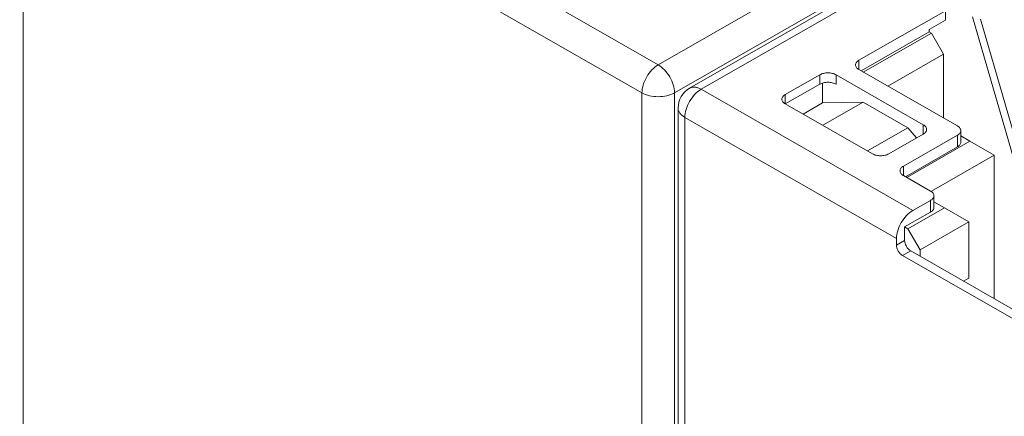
# Model space of a CAD drawing. Header units: centimetres. Extents: x -24.5 to 49.7, y -16.6 to 18.4.
# Tile 11 of 248: x -19.887 to -18.681, y -9.315 to -8.829. Entities that reach past the tile are written whole.
import ezdxf

# ---------------------------------------------------------------- set-up
doc = ezdxf.new("R2010")
doc.units = ezdxf.units.CM
doc.header["$MEASUREMENT"] = 0
doc.layers.add('layer 1', color=7, linetype='Continuous')

msp = doc.modelspace()

# ---------------------------------------------------------------- linework, layer by layer
at = {"layer": 'layer 1', "color": 1, "lineweight": 0}
msp.add_open_spline([(24.98821, 18.39808), (24.98821, 18.39808), (24.98821, -16.60193), (24.98821, -16.60193), (24.98821, -16.60193), (-24.51772, -16.60193), (-24.51772, -16.60193), (-24.51772, -16.60193), (-24.51772, 18.39808), (-24.51772, 18.39808), (-24.51772, 18.39808), (24.98821, 18.39808), (24.98821, 18.39808)], degree=3, knots=[0, 0, 0, 0, 0.25, 0.25, 0.25, 0.5, 0.5, 0.5, 0.75, 0.75, 0.75, 1, 1, 1, 1], dxfattribs=at)
at = {"layer": 'layer 1', "color": 5, "lineweight": 0}
msp.add_open_spline([(-23.26688, 17.18067), (-23.26688, 17.18067), (-23.26688, -15.60944), (-23.26688, -15.60944), (-23.26688, -15.60944), (23.98644, -15.60944), (23.98644, -15.60944)], degree=3, knots=[0, 0, 0, 0, 0.5, 0.5, 0.5, 1, 1, 1, 1], dxfattribs=at)
at = {"layer": 'layer 1', "lineweight": 9}
for points in [[(-15.17172, -10.10249), (-15.17172, -10.10249), (-18.91328, -7.95642), (-18.91328, -7.95642)], [(-19.10482, -8.88392), (-19.10482, -8.88392), (-18.31477, -8.43076), (-18.31477, -8.43076)], [(-18.27625, -8.45953), (-18.27625, -8.45953), (-19.0663, -8.91269), (-19.0663, -8.91269)], [(-18.26227, -8.46089), (-18.26227, -8.46089), (-19.05232, -8.91404), (-19.05232, -8.91404)], [(-18.2949, -8.46519), (-18.2949, -8.46519), (-19.08495, -8.91835), (-19.08495, -8.91835)], [(-19.88245, -8.48372), (-19.88245, -8.48372), (-19.88245, -9.38169), (-19.88245, -9.38169)], [(-19.36395, -8.73529), (-19.36395, -8.73529), (-19.10482, -8.88392), (-19.10482, -8.88392)], [(-19.1247, -8.91835), (-19.1247, -8.91835), (-19.38382, -8.76972), (-19.38382, -8.76972)], [(-18.85902, -8.87841), (-18.85902, -8.87841), (-18.75319, -8.81771), (-18.75319, -8.81771)], [(-18.75319, -8.82923), (-18.75319, -8.82923), (-18.75319, -8.81771), (-18.75319, -8.81771)], [(-18.77306, -8.84062), (-18.77306, -8.84062), (-18.75319, -8.82923), (-18.75319, -8.82923)], [(-18.66839, -9.00262), (-18.66839, -9.00262), (-18.72002, -8.82497), (-18.72002, -8.82497)], [(-18.71019, -8.82805), (-18.71019, -8.82805), (-18.65917, -9.00359), (-18.65917, -9.00359)], [(-18.85642, -8.89131), (-18.85642, -8.89131), (-18.77306, -8.8435), (-18.77306, -8.8435)], [(-18.85368, -8.89288), (-18.85368, -8.89288), (-18.77033, -8.84506), (-18.77033, -8.84506)], [(-18.77306, -8.8435), (-18.77306, -8.8435), (-18.77306, -8.84062), (-18.77306, -8.84062)], [(-18.77306, -8.8435), (-18.77306, -8.8435), (-18.77033, -8.84506), (-18.77033, -8.84506)], [(-18.75542, -8.87089), (-18.75542, -8.87089), (-18.77033, -8.84506), (-18.77033, -8.84506)], [(-18.82373, -8.91006), (-18.82373, -8.91006), (-18.75542, -8.87089), (-18.75542, -8.87089)], [(-18.75542, -8.87089), (-18.75542, -8.87089), (-18.75542, -8.94924), (-18.75542, -8.94924)], [(-18.85902, -8.87841), (-18.85902, -8.87841), (-18.85902, -8.88981), (-18.85902, -8.88981)], [(-18.94921, -8.92045), (-18.94921, -8.92045), (-18.90698, -8.89623), (-18.90698, -8.89623)], [(-18.90698, -8.90774), (-18.90698, -8.90774), (-18.90698, -8.89623), (-18.90698, -8.89623)], [(-18.8871, -8.89623), (-18.8871, -8.89623), (-18.8871, -8.90774), (-18.8871, -8.90774)], [(-18.8871, -8.89623), (-18.8871, -8.89623), (-18.78026, -8.9575), (-18.78026, -8.9575)], [(-18.73852, -8.95893), (-18.73852, -8.95893), (-18.85902, -8.88981), (-18.85902, -8.88981)], [(-18.94921, -8.93197), (-18.94921, -8.93197), (-18.90698, -8.90774), (-18.90698, -8.90774)], [(-18.9035, -8.93057), (-18.9035, -8.93057), (-18.9035, -8.90629), (-18.9035, -8.90629)], [(-19.1247, -9.81632), (-19.1247, -9.81632), (-19.1247, -8.91835), (-19.1247, -8.91835)], [(-19.08495, -8.91835), (-19.08495, -8.91835), (-19.08495, -9.81632), (-19.08495, -9.81632)], [(-19.0663, -8.91269), (-19.07504, -8.9177), (-19.08042, -8.92699), (-19.08042, -8.93706)], [(-19.05232, -8.91404), (-19.05232, -8.91404), (-18.79319, -9.06267), (-18.79319, -9.06267)], [(-18.94921, -8.92045), (-18.94921, -8.92045), (-18.94921, -8.93197), (-18.94921, -8.93197)], [(-18.84238, -8.99313), (-18.84238, -8.99313), (-18.94921, -8.93186), (-18.94921, -8.93186)], [(-18.92747, -8.94432), (-18.92747, -8.94432), (-18.9035, -8.93057), (-18.9035, -8.93057)], [(-18.85381, -8.92971), (-18.85381, -8.92971), (-18.9035, -8.93057), (-18.9035, -8.93057)], [(-18.90337, -8.95814), (-18.90337, -8.95814), (-18.85381, -8.92971), (-18.85381, -8.92971)], [(-18.85381, -8.92971), (-18.85381, -8.92971), (-18.79915, -8.96107), (-18.79915, -8.96107)], [(-19.08042, -8.93706), (-19.08042, -8.93706), (-19.08042, -9.83504), (-19.08042, -9.83504)], [(-19.07219, -8.94847), (-19.07219, -8.94847), (-19.07219, -9.84643), (-19.07219, -9.84643)], [(-18.81306, -9.0971), (-18.81306, -9.0971), (-19.07219, -8.94847), (-19.07219, -8.94847)], [(-18.84871, -8.98949), (-18.84871, -8.98949), (-18.79915, -8.96107), (-18.79915, -8.96107)], [(-18.78026, -8.9689), (-18.78026, -8.9689), (-18.8225, -8.99313), (-18.8225, -8.99313)], [(-18.78841, -8.97358), (-18.78841, -8.97358), (-18.79915, -8.96107), (-18.79915, -8.96107)], [(-18.78026, -8.96901), (-18.78026, -8.96901), (-18.78026, -8.9575), (-18.78026, -8.9575)], [(-18.73441, -8.97902), (-18.73441, -8.97902), (-18.73441, -8.96463), (-18.73441, -8.96463)], [(-18.80461, -9.00823), (-18.80461, -9.00823), (-18.73852, -8.97033), (-18.73852, -8.97033)], [(-18.80052, -9.02198), (-18.80052, -9.02198), (-18.72313, -8.97759), (-18.72313, -8.97759)], [(-18.73852, -8.98472), (-18.73852, -8.98472), (-18.73852, -8.97033), (-18.73852, -8.97033)], [(-18.72313, -8.97759), (-18.72313, -8.97759), (-18.73441, -8.97112), (-18.73441, -8.97112)], [(-18.69331, -8.99486), (-18.69331, -8.99486), (-18.72313, -8.97759), (-18.72313, -8.97759)], [(-18.80201, -9.02113), (-18.80201, -9.02113), (-18.73852, -8.98472), (-18.73852, -8.98472)], [(-18.77031, -9.03903), (-18.77031, -9.03903), (-18.69331, -8.99486), (-18.69331, -8.99486)], [(-18.69331, -9.17083), (-18.69331, -9.17083), (-18.69331, -8.99486), (-18.69331, -8.99486)], [(-18.80461, -9.00823), (-18.80461, -9.00823), (-18.80461, -9.01963), (-18.80461, -9.01963)], [(-18.77132, -9.03873), (-18.77132, -9.03873), (-18.80461, -9.01963), (-18.80461, -9.01963)], [(-18.77132, -9.05013), (-18.77132, -9.05013), (-18.79319, -9.06267), (-18.79319, -9.06267)], [(-18.77132, -9.06452), (-18.77132, -9.06452), (-18.77132, -9.05013), (-18.77132, -9.05013)], [(-18.76721, -9.05882), (-18.76721, -9.05882), (-18.76721, -9.04443), (-18.76721, -9.04443)], [(-18.76721, -9.05206), (-18.76721, -9.05206), (-18.75443, -9.05939), (-18.75443, -9.05939)], [(-20.48593, -9.05835), (-20.48593, -9.05835), (-17.92091, -10.52958), (-17.92091, -10.52958)], [(-18.80312, -9.08276), (-18.80312, -9.08276), (-18.77132, -9.06452), (-18.77132, -9.06452)], [(-18.75443, -9.05939), (-18.75443, -9.05939), (-18.79915, -9.08504), (-18.79915, -9.08504)], [(-18.75443, -9.05939), (-18.75443, -9.05939), (-18.72462, -9.07666), (-18.72462, -9.07666)], [(-18.72462, -9.07666), (-18.72462, -9.07666), (-18.78424, -9.11086), (-18.78424, -9.11086)], [(-18.72462, -9.14573), (-18.72462, -9.14573), (-18.72462, -9.07666), (-18.72462, -9.07666)], [(-18.80312, -9.09921), (-18.80312, -9.09921), (-18.80312, -9.08276), (-18.80312, -9.08276)], [(-18.80312, -9.08276), (-18.80312, -9.08276), (-18.79915, -9.08504), (-18.79915, -9.08504)], [(-18.79915, -9.08504), (-18.79915, -9.08504), (-18.78424, -9.11086), (-18.78424, -9.11086)], [(-18.81306, -9.0971), (-18.81306, -9.0971), (-18.81306, -9.10491), (-18.81306, -9.10491)], [(-18.81306, -9.10491), (-18.81306, -9.10491), (-18.80312, -9.09921), (-18.80312, -9.09921)], [(-18.79567, -9.11212), (-18.79567, -9.11212), (-18.80561, -9.11783), (-18.80561, -9.11783)], [(-18.57356, -9.23952), (-18.57356, -9.23952), (-18.79567, -9.11212), (-18.79567, -9.11212)], [(-18.78424, -9.11868), (-18.78424, -9.11868), (-18.78424, -9.11086), (-18.78424, -9.11086)], [(-15.52202, -12.03093), (-15.52202, -12.03093), (-20.59525, -9.12104), (-20.59525, -9.12104)], [(-18.58101, -9.24665), (-18.58101, -9.24665), (-18.80561, -9.11783), (-18.80561, -9.11783)], [(-18.73084, -9.14931), (-18.73084, -9.14931), (-18.72462, -9.14573), (-18.72462, -9.14573)]]:
    msp.add_open_spline(points, degree=3, dxfattribs=at)
for points in [[(-19.1247, -8.91835), (-19.1247, -8.91508), (-19.12412, -8.91181), (-19.12318, -8.90867), (-19.12215, -8.90519), (-19.12068, -8.90186), (-19.11888, -8.89873), (-19.11707, -8.8956), (-19.11493, -8.89267), (-19.11243, -8.89004), (-19.11018, -8.88766), (-19.10765, -8.88554), (-19.10482, -8.88392)], [(-19.10482, -8.88392), (-19.10201, -8.88554), (-19.09947, -8.88766), (-19.09722, -8.89004), (-19.09473, -8.89267), (-19.09257, -8.8956), (-19.09077, -8.89873), (-19.08896, -8.90186), (-19.08749, -8.90519), (-19.08646, -8.90867), (-19.08553, -8.91181), (-19.08495, -8.91508), (-19.08495, -8.91835)], [(-18.85902, -8.87841), (-18.85964, -8.87877), (-18.86023, -8.87917), (-18.86077, -8.87964), (-18.86125, -8.88005), (-18.8617, -8.88052), (-18.86207, -8.88103), (-18.8624, -8.88149), (-18.86268, -8.882), (-18.86287, -8.88254), (-18.86304, -8.88305), (-18.86314, -8.88359), (-18.86314, -8.88411)], [(-18.86314, -8.88411), (-18.86314, -8.88465), (-18.86304, -8.88518), (-18.86287, -8.88569), (-18.86268, -8.88623), (-18.8624, -8.88673), (-18.86207, -8.8872), (-18.8617, -8.88772), (-18.86125, -8.88818), (-18.86077, -8.8886), (-18.86023, -8.88906), (-18.85964, -8.88946), (-18.85902, -8.88981)], [(-18.8871, -8.89623), (-18.88851, -8.89542), (-18.89007, -8.89486), (-18.89166, -8.89448), (-18.89342, -8.89406), (-18.89523, -8.89387), (-18.89703, -8.89387), (-18.89885, -8.89387), (-18.90065, -8.89406), (-18.90242, -8.89448), (-18.904, -8.89486), (-18.90556, -8.89542), (-18.90698, -8.89623)], [(-18.90698, -8.90774), (-18.90556, -8.90693), (-18.904, -8.90637), (-18.90242, -8.906), (-18.90065, -8.90557), (-18.89885, -8.90538), (-18.89703, -8.90538), (-18.89523, -8.90538), (-18.89342, -8.90557), (-18.89166, -8.906), (-18.89007, -8.90637), (-18.88851, -8.90693), (-18.8871, -8.90774)], [(-19.08495, -8.91835), (-19.08778, -8.91997), (-19.09089, -8.92108), (-19.09407, -8.92184), (-19.0976, -8.92268), (-19.10121, -8.92306), (-19.10482, -8.92306), (-19.10844, -8.92306), (-19.11205, -8.92268), (-19.11558, -8.92184), (-19.11876, -8.92108), (-19.12188, -8.91997), (-19.1247, -8.91835)], [(-19.05232, -8.91404), (-19.05513, -8.91566), (-19.05767, -8.91779), (-19.05992, -8.92016), (-19.06241, -8.92278), (-19.06456, -8.92572), (-19.06636, -8.92885), (-19.06818, -8.93197), (-19.06965, -8.93531), (-19.07068, -8.93878), (-19.07161, -8.94193), (-19.07219, -8.9452), (-19.07219, -8.94847)], [(-19.0663, -8.91269), (-19.06537, -8.91215), (-19.06435, -8.91178), (-19.06329, -8.91158), (-19.06217, -8.91136), (-19.06102, -8.91132), (-19.05988, -8.91143), (-19.05861, -8.91155), (-19.05736, -8.91186), (-19.05616, -8.91227), (-19.05483, -8.91273), (-19.05354, -8.91334), (-19.05232, -8.91404)], [(-18.94921, -8.92045), (-18.94983, -8.92081), (-18.95042, -8.92121), (-18.95096, -8.92167), (-18.95144, -8.92209), (-18.95189, -8.92255), (-18.95226, -8.92307), (-18.95259, -8.92354), (-18.95287, -8.92404), (-18.95305, -8.92458), (-18.95323, -8.92509), (-18.95333, -8.92562), (-18.95333, -8.92616)], [(-18.95333, -8.92616), (-18.95333, -8.92668), (-18.95323, -8.92722), (-18.95305, -8.92772), (-18.95287, -8.92826), (-18.95259, -8.92878), (-18.95226, -8.92923), (-18.95189, -8.92975), (-18.95144, -8.93022), (-18.95096, -8.93063), (-18.95042, -8.9311), (-18.94983, -8.9315), (-18.94921, -8.93186)], [(-19.07219, -8.94847), (-19.07342, -8.94776), (-19.0746, -8.94695), (-19.07568, -8.94602), (-19.07665, -8.94519), (-19.07754, -8.94427), (-19.07828, -8.94323), (-19.07895, -8.9423), (-19.07951, -8.94129), (-19.07988, -8.94021), (-19.08023, -8.9392), (-19.08042, -8.93813), (-19.08042, -8.93706)], [(-18.77615, -8.9632), (-18.77615, -8.96267), (-18.77624, -8.96214), (-18.77642, -8.96163), (-18.77661, -8.96109), (-18.77688, -8.96058), (-18.77722, -8.96012), (-18.77759, -8.95961), (-18.77804, -8.95914), (-18.77852, -8.95873), (-18.77906, -8.95826), (-18.77965, -8.95786), (-18.78026, -8.9575)], [(-18.78026, -8.9689), (-18.77965, -8.96855), (-18.77906, -8.96814), (-18.77852, -8.96768), (-18.77804, -8.96726), (-18.77759, -8.96681), (-18.77722, -8.96629), (-18.77688, -8.96582), (-18.77661, -8.96532), (-18.77642, -8.96478), (-18.77624, -8.96427), (-18.77615, -8.96374), (-18.77615, -8.9632)], [(-18.73852, -8.95893), (-18.73791, -8.95928), (-18.73732, -8.95969), (-18.73678, -8.96015), (-18.7363, -8.96057), (-18.73585, -8.96102), (-18.73548, -8.96154), (-18.73514, -8.96201), (-18.73487, -8.96251), (-18.73468, -8.96306), (-18.7345, -8.96356), (-18.73441, -8.9641), (-18.73441, -8.96463)], [(-18.73441, -8.96463), (-18.73441, -8.96516), (-18.7345, -8.9657), (-18.73468, -8.9662), (-18.73487, -8.96674), (-18.73514, -8.96725), (-18.73548, -8.96771), (-18.73585, -8.96823), (-18.7363, -8.96869), (-18.73678, -8.96911), (-18.73732, -8.96957), (-18.73791, -8.96998), (-18.73852, -8.97033)], [(-18.73852, -8.98472), (-18.73791, -8.98436), (-18.73732, -8.98396), (-18.73678, -8.9835), (-18.7363, -8.98308), (-18.73585, -8.98262), (-18.73548, -8.98211), (-18.73514, -8.98164), (-18.73487, -8.98114), (-18.73468, -8.98059), (-18.7345, -8.98009), (-18.73441, -8.97955), (-18.73441, -8.97902)], [(-18.84238, -8.99313), (-18.84096, -8.99394), (-18.83941, -8.9945), (-18.83782, -8.99487), (-18.83605, -8.9953), (-18.83425, -8.99549), (-18.83244, -8.99549), (-18.83063, -8.99549), (-18.82883, -8.9953), (-18.82706, -8.99487), (-18.82547, -8.9945), (-18.82392, -8.99394), (-18.8225, -8.99313)], [(-18.80461, -9.00823), (-18.80523, -9.00859), (-18.80582, -9.00899), (-18.80636, -9.00946), (-18.80685, -9.00987), (-18.80729, -9.01033), (-18.80766, -9.01085), (-18.808, -9.01131), (-18.80827, -9.01182), (-18.80846, -9.01236), (-18.80864, -9.01287), (-18.80873, -9.0134), (-18.80873, -9.01393)], [(-18.80873, -9.01393), (-18.80873, -9.01447), (-18.80864, -9.015), (-18.80846, -9.01551), (-18.80827, -9.01605), (-18.808, -9.01655), (-18.80766, -9.01702), (-18.80729, -9.01754), (-18.80685, -9.018), (-18.80636, -9.01841), (-18.80582, -9.01888), (-18.80523, -9.01928), (-18.80461, -9.01963)], [(-18.77132, -9.03873), (-18.77071, -9.03908), (-18.77012, -9.03949), (-18.76958, -9.03995), (-18.76909, -9.04037), (-18.76865, -9.04083), (-18.76828, -9.04134), (-18.76794, -9.04181), (-18.76766, -9.04231), (-18.76748, -9.04285), (-18.7673, -9.04336), (-18.76721, -9.04389), (-18.76721, -9.04443)], [(-18.76721, -9.04443), (-18.76721, -9.04496), (-18.7673, -9.0455), (-18.76748, -9.046), (-18.76766, -9.04654), (-18.76794, -9.04705), (-18.76828, -9.04751), (-18.76865, -9.04803), (-18.76909, -9.04849), (-18.76958, -9.04891), (-18.77012, -9.04937), (-18.77071, -9.04978), (-18.77132, -9.05013)], [(-18.81306, -9.0971), (-18.81306, -9.09383), (-18.81248, -9.09056), (-18.81155, -9.08741), (-18.81052, -9.08393), (-18.80905, -9.0806), (-18.80724, -9.07748), (-18.80544, -9.07435), (-18.80329, -9.07141), (-18.80079, -9.06878), (-18.79854, -9.06642), (-18.79601, -9.06429), (-18.79319, -9.06267)], [(-18.77132, -9.06452), (-18.77071, -9.06417), (-18.77012, -9.06376), (-18.76958, -9.0633), (-18.76909, -9.06288), (-18.76865, -9.06242), (-18.76828, -9.06191), (-18.76794, -9.06144), (-18.76766, -9.06094), (-18.76748, -9.06039), (-18.7673, -9.05989), (-18.76721, -9.05935), (-18.76721, -9.05882)], [(-18.79567, -9.11212), (-18.79673, -9.11152), (-18.79768, -9.11072), (-18.79852, -9.10983), (-18.79946, -9.10885), (-18.80026, -9.10774), (-18.80094, -9.10657), (-18.80162, -9.1054), (-18.80217, -9.10415), (-18.80255, -9.10284), (-18.80291, -9.10166), (-18.80312, -9.10044), (-18.80312, -9.09921)], [(-18.81306, -9.10491), (-18.81306, -9.10614), (-18.81284, -9.10736), (-18.8125, -9.10854), (-18.8121, -9.10985), (-18.81156, -9.11109), (-18.81088, -9.11227), (-18.8102, -9.11344), (-18.8094, -9.11454), (-18.80846, -9.11553), (-18.80762, -9.11642), (-18.80667, -9.11722), (-18.80561, -9.11783)]]:
    msp.add_open_spline(points, degree=3, knots=[0, 0, 0, 0, 0.25, 0.25, 0.25, 0.5, 0.5, 0.5, 0.75, 0.75, 0.75, 1, 1, 1, 1], dxfattribs=at)

doc.saveas('drawing.dxf')
